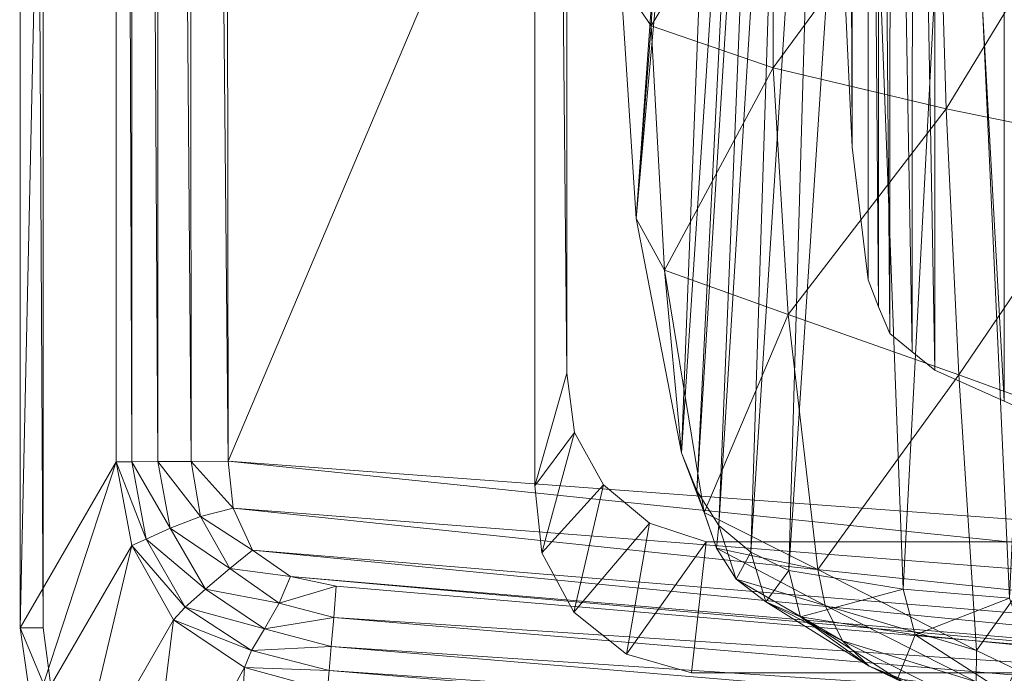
# Model space of a CAD drawing. Header units: inches. Extents: x 813 to 1305, y 19 to 194.
# Tile 76 of 256: x 1158.84 to 1160.5, y 65.21 to 66.31. Entities that reach past the tile are written whole.
import ezdxf

# ---------------------------------------------------------------- set-up
doc = ezdxf.new("R2010")
doc.units = ezdxf.units.IN
doc.header["$MEASUREMENT"] = 0
doc.layers.add('CET color Grey98', color=7, linetype='Continuous', true_color=0xfafafa)
doc.layers.add('CET Default', color=7, linetype='Continuous')

# ---------------------------------------------------------------- blocks, each defined once
blk = doc.blocks.new('*C286')
at = {"layer": 'CET color Grey98', "linetype": 'Continuous', "lineweight": 0}
for points in [[(12.3186, 15.5457, 3.946), (1.883, 12.4515, 5.2733), (1.7309, 12.2743, 7.7141), (12.3186, 15.5457, 3.946)], [(12.3354, 15.538, 3.9865), (12.3186, 15.5457, 3.946), (1.7309, 12.2743, 7.7141), (12.3354, 15.538, 3.9865)], [(12.3354, 15.538, 3.9865), (1.7309, 12.2743, 7.7141), (1.7483, 12.2661, 7.7558), (12.3354, 15.538, 3.9865)], [(12.3544, 15.5128, 4.018), (12.3354, 15.538, 3.9865), (1.7483, 12.2661, 7.7558), (12.3544, 15.5128, 4.018)], [(12.3186, 15.5457, 3.946), (11.2955, 15.2836, 3.3192), (1.883, 12.4515, 5.2733), (12.3186, 15.5457, 3.946)], [(12.3544, 15.5128, 4.018), (1.7483, 12.2661, 7.7558), (1.7679, 12.2394, 7.7876), (12.3544, 15.5128, 4.018)], [(12.3718, 15.475, 4.0341), (12.3544, 15.5128, 4.018), (1.7679, 12.2394, 7.7876), (12.3718, 15.475, 4.0341)], [(12.3718, 15.475, 4.0341), (1.7679, 12.2394, 7.7876), (1.7855, 12.1998, 7.8028), (12.3718, 15.475, 4.0341)], [(2.0573, 11.3634, 7.8028), (12.555, 14.8954, 4.018), (12.5469, 14.9362, 4.0341), (2.0573, 11.3634, 7.8028)], [(2.0573, 11.3634, 7.8028), (2.0663, 11.321, 7.7876), (12.555, 14.8954, 4.018), (2.0573, 11.3634, 7.8028)], [(2.0663, 11.321, 7.7876), (12.5545, 14.8638, 3.9865), (12.555, 14.8954, 4.018), (2.0663, 11.321, 7.7876)], [(2.0663, 11.321, 7.7876), (2.0661, 11.2879, 7.7558), (12.5545, 14.8638, 3.9865), (2.0663, 11.321, 7.7876)], [(2.0661, 11.2879, 7.7558), (12.5454, 14.8477, 3.946), (12.5545, 14.8638, 3.9865), (2.0661, 11.2879, 7.7558)], [(2.0569, 11.271, 7.7141), (11.5636, 14.4584, 3.3192), (12.5454, 14.8477, 3.946), (2.0569, 11.271, 7.7141)], [(2.0661, 11.2879, 7.7558), (2.0569, 11.271, 7.7141), (12.5454, 14.8477, 3.946), (2.0661, 11.2879, 7.7558)], [(12.5454, 14.8477, 3.946), (11.5636, 14.4584, 3.3192), (11.7736, 14.5304, 3.2506), (12.5454, 14.8477, 3.946)], [(13.3171, 14.848, 25.3857), (13.1568, 14.5476, 26.0632), (13.2966, 14.5095, 26.069), (13.3171, 14.848, 25.3857)], [(13.4631, 14.8112, 25.3867), (13.3171, 14.848, 25.3857), (13.2966, 14.5095, 26.069), (13.4631, 14.8112, 25.3867)], [(13.4631, 14.8112, 25.3867), (13.2966, 14.5095, 26.069), (13.4159, 14.4288, 26.0652), (13.4631, 14.8112, 25.3867)], [(13.5869, 14.7268, 25.3858), (13.4631, 14.8112, 25.3867), (13.4159, 14.4288, 26.0652), (13.5869, 14.7268, 25.3858)], [(10.4931, 14.7376, 26.1117), (10.4896, 14.6969, 26.1425), (13.1541, 14.5144, 26.1054), (10.4931, 14.7376, 26.1117)], [(10.4931, 14.7376, 26.1117), (13.1541, 14.5144, 26.1054), (13.1568, 14.5476, 26.0632), (10.4931, 14.7376, 26.1117)], [(13.5869, 14.7268, 25.3858), (13.4159, 14.4288, 26.0652), (13.4862, 14.3041, 26.0473), (13.5869, 14.7268, 25.3858)], [(13.6527, 14.5919, 25.3823), (13.5869, 14.7268, 25.3858), (13.4862, 14.3041, 26.0473), (13.6527, 14.5919, 25.3823)], [(10.4896, 14.6969, 26.1425), (10.4856, 14.6503, 26.163), (13.1506, 14.4737, 26.1399), (10.4896, 14.6969, 26.1425)], [(10.4896, 14.6969, 26.1425), (13.1506, 14.4737, 26.1399), (13.1541, 14.5144, 26.1054), (10.4896, 14.6969, 26.1425)], [(10.4856, 14.6503, 26.163), (10.4813, 14.5995, 26.1723), (13.1465, 14.4249, 26.1612), (10.4856, 14.6503, 26.163)], [(10.4856, 14.6503, 26.163), (13.1465, 14.4249, 26.1612), (13.1506, 14.4737, 26.1399), (10.4856, 14.6503, 26.163)], [(11.7868, 14.6145, 15.4054), (12.0645, 14.4806, 15.5007), (11.8081, 14.1207, 15.3184), (11.7868, 14.6145, 15.4054)], [(12.0645, 14.4806, 15.5007), (11.7868, 14.6145, 15.4054), (12.065, 14.5334, 15.5284), (12.0645, 14.4806, 15.5007)], [(12.0507, 14.5843, 15.5699), (12.0206, 14.615, 15.6205), (12.245, 14.5071, 15.7505), (12.0507, 14.5843, 15.5699)], [(12.245, 14.5071, 15.7505), (12.0206, 14.615, 15.6205), (12.1972, 14.5283, 15.7887), (12.245, 14.5071, 15.7505)], [(10.3155, 14.5565, 26.1723), (13.2832, 14.3118, 26.1723), (10.3923, 14.596, 26.1723), (10.3155, 14.5565, 26.1723)], [(10.3923, 14.596, 26.1723), (13.2193, 14.3558, 26.1723), (10.4813, 14.5995, 26.1723), (10.3923, 14.596, 26.1723)], [(13.2832, 14.3118, 26.1723), (13.2193, 14.3558, 26.1723), (10.3923, 14.596, 26.1723), (13.2832, 14.3118, 26.1723)], [(13.2193, 14.3558, 26.1723), (13.1421, 14.3725, 26.1724), (10.4813, 14.5995, 26.1723), (13.2193, 14.3558, 26.1723)], [(10.4813, 14.5995, 26.1723), (13.1421, 14.3725, 26.1724), (13.1465, 14.4249, 26.1612), (10.4813, 14.5995, 26.1723)], [(13.6527, 14.5919, 25.3823), (13.4862, 14.3041, 26.0473), (13.5129, 14.1628, 26.0287), (13.6527, 14.5919, 25.3823)], [(13.674, 14.4427, 25.3787), (13.6527, 14.5919, 25.3823), (13.5129, 14.1628, 26.0287), (13.674, 14.4427, 25.3787)], [(13.6177, 14.5784, 25.3308), (13.6527, 14.5919, 25.3823), (13.674, 14.4427, 25.3787), (13.6177, 14.5784, 25.3308)], [(12.065, 14.5334, 15.5284), (12.0507, 14.5843, 15.5699), (12.2901, 14.4646, 15.6983), (12.065, 14.5334, 15.5284)], [(12.2901, 14.4646, 15.6983), (12.0507, 14.5843, 15.5699), (12.245, 14.5071, 15.7505), (12.2901, 14.4646, 15.6983)], [(13.6356, 14.4427, 25.3308), (13.6177, 14.5784, 25.3308), (13.674, 14.4427, 25.3787), (13.6356, 14.4427, 25.3308)], [(10.2792, 14.4768, 26.1723), (13.3158, 14.2408, 26.1724), (10.3155, 14.5565, 26.1723), (10.2792, 14.4768, 26.1723)], [(13.3158, 14.2408, 26.1724), (13.2832, 14.3118, 26.1723), (10.3155, 14.5565, 26.1723), (13.3158, 14.2408, 26.1724)], [(12.1677, 14.4541, 16.1213), (12.0162, 14.5521, 15.9466), (11.9812, 14.4728, 16.3022), (12.1677, 14.4541, 16.1213)], [(12.1972, 14.5283, 15.7887), (12.0162, 14.5521, 15.9466), (12.1677, 14.4541, 16.1213), (12.1972, 14.5283, 15.7887)], [(13.2966, 14.5095, 26.069), (13.1568, 14.5476, 26.0632), (13.1541, 14.5144, 26.1054), (13.2966, 14.5095, 26.069)], [(12.0645, 14.4806, 15.5007), (12.065, 14.5334, 15.5284), (12.3189, 14.4047, 15.6498), (12.0645, 14.4806, 15.5007)], [(12.3189, 14.4047, 15.6498), (12.065, 14.5334, 15.5284), (12.2901, 14.4646, 15.6983), (12.3189, 14.4047, 15.6498)], [(12.3609, 14.4238, 15.9581), (12.1972, 14.5283, 15.7887), (12.1677, 14.4541, 16.1213), (12.3609, 14.4238, 15.9581)], [(12.245, 14.5071, 15.7505), (12.1972, 14.5283, 15.7887), (12.3609, 14.4238, 15.9581), (12.245, 14.5071, 15.7505)], [(12.2901, 14.4646, 15.6983), (12.245, 14.5071, 15.7505), (12.4192, 14.3987, 15.9382), (12.2901, 14.4646, 15.6983)], [(12.4192, 14.3987, 15.9382), (12.245, 14.5071, 15.7505), (12.3609, 14.4238, 15.9581), (12.4192, 14.3987, 15.9382)], [(12.5441, 14.5181, 25.3047), (12.6534, 14.4871, 25.3047), (12.5193, 14.2977, 24.9962), (12.5441, 14.5181, 25.3047)], [(13.2846, 14.4806, 26.1119), (13.1541, 14.5144, 26.1054), (13.1506, 14.4737, 26.1399), (13.2846, 14.4806, 26.1119)], [(13.2846, 14.4806, 26.1119), (13.2966, 14.5095, 26.069), (13.1541, 14.5144, 26.1054), (13.2846, 14.4806, 26.1119)], [(13.4159, 14.4288, 26.0652), (13.2966, 14.5095, 26.069), (13.2846, 14.4806, 26.1119), (13.4159, 14.4288, 26.0652)], [(12.6534, 14.4871, 25.3047), (12.6149, 14.266, 24.9962), (12.5193, 14.2977, 24.9962), (12.6534, 14.4871, 25.3047)], [(12.6534, 14.4871, 25.3047), (12.7421, 14.4162, 25.3047), (12.6149, 14.266, 24.9962), (12.6534, 14.4871, 25.3047)], [(10.271, 14.3879, 26.1724), (13.3239, 14.162, 26.1725), (10.2792, 14.4768, 26.1723), (10.271, 14.3879, 26.1724)], [(13.3239, 14.162, 26.1725), (13.3158, 14.2408, 26.1724), (10.2792, 14.4768, 26.1723), (13.3239, 14.162, 26.1725)], [(12.0645, 14.4806, 15.5007), (12.0942, 14.0163, 15.4178), (11.8081, 14.1207, 15.3184), (12.0645, 14.4806, 15.5007)], [(12.1677, 14.4541, 16.1213), (11.9812, 14.4728, 16.3022), (12.0089, 14.3925, 16.5467), (12.1677, 14.4541, 16.1213)], [(12.0645, 14.4806, 15.5007), (12.3316, 14.3444, 15.618), (12.0942, 14.0163, 15.4178), (12.0645, 14.4806, 15.5007)], [(12.3316, 14.3444, 15.618), (12.0645, 14.4806, 15.5007), (12.3189, 14.4047, 15.6498), (12.3316, 14.3444, 15.618)], [(13.2627, 14.4442, 26.1443), (13.1506, 14.4737, 26.1399), (13.1465, 14.4249, 26.1612), (13.2627, 14.4442, 26.1443)], [(13.2627, 14.4442, 26.1443), (13.2846, 14.4806, 26.1119), (13.1506, 14.4737, 26.1399), (13.2627, 14.4442, 26.1443)], [(13.3964, 14.4077, 26.1121), (13.2846, 14.4806, 26.1119), (13.2627, 14.4442, 26.1443), (13.3964, 14.4077, 26.1121)], [(13.3964, 14.4077, 26.1121), (13.4159, 14.4288, 26.0652), (13.2846, 14.4806, 26.1119), (13.3964, 14.4077, 26.1121)], [(12.1878, 14.3772, 16.3673), (12.1677, 14.4541, 16.1213), (12.0089, 14.3925, 16.5467), (12.1878, 14.3772, 16.3673)], [(12.3609, 14.4238, 15.9581), (12.1677, 14.4541, 16.1213), (12.1878, 14.3772, 16.3673), (12.3609, 14.4238, 15.9581)], [(12.3189, 14.4047, 15.6498), (12.2901, 14.4646, 15.6983), (12.4689, 14.3608, 15.9076), (12.3189, 14.4047, 15.6498)], [(12.4689, 14.3608, 15.9076), (12.2901, 14.4646, 15.6983), (12.4192, 14.3987, 15.9382), (12.4689, 14.3608, 15.9076)], [(13.2383, 14.401, 26.163), (13.2627, 14.4442, 26.1443), (13.1465, 14.4249, 26.1612), (13.2383, 14.401, 26.163)], [(13.3622, 14.3772, 26.1457), (13.2627, 14.4442, 26.1443), (13.2383, 14.401, 26.163), (13.3622, 14.3772, 26.1457)], [(13.3622, 14.3772, 26.1457), (13.3964, 14.4077, 26.1121), (13.2627, 14.4442, 26.1443), (13.3622, 14.3772, 26.1457)], [(13.675, 7.0371, 25.3781), (13.674, 14.4427, 25.3787), (13.5118, 7.0311, 26.0382), (13.675, 7.0371, 25.3781)], [(13.674, 14.4427, 25.3787), (13.5129, 14.1628, 26.0287), (13.5118, 7.0311, 26.0382), (13.674, 14.4427, 25.3787)], [(13.674, 14.4427, 25.3787), (13.675, 7.0371, 25.3781), (13.6356, 14.4427, 25.3308), (13.674, 14.4427, 25.3787)], [(13.675, 7.0371, 25.3781), (13.6365, 7.0371, 25.3308), (13.6356, 14.4427, 25.3308), (13.675, 7.0371, 25.3781)], [(12.3804, 14.3458, 16.2051), (12.3609, 14.4238, 15.9581), (12.1878, 14.3772, 16.3673), (12.3804, 14.3458, 16.2051)], [(12.4192, 14.3987, 15.9382), (12.3609, 14.4238, 15.9581), (12.3804, 14.3458, 16.2051), (12.4192, 14.3987, 15.9382)], [(13.2383, 14.401, 26.163), (13.1465, 14.4249, 26.1612), (13.1421, 14.3725, 26.1724), (13.2383, 14.401, 26.163)], [(13.4862, 14.3041, 26.0473), (13.4159, 14.4288, 26.0652), (13.3964, 14.4077, 26.1121), (13.4862, 14.3041, 26.0473)], [(12.3316, 14.3444, 15.618), (12.3189, 14.4047, 15.6498), (12.5018, 14.3085, 15.8751), (12.3316, 14.3444, 15.618)], [(12.5018, 14.3085, 15.8751), (12.3189, 14.4047, 15.6498), (12.4689, 14.3608, 15.9076), (12.5018, 14.3085, 15.8751)], [(12.7421, 14.4162, 25.3047), (12.6924, 14.2016, 24.9962), (12.6149, 14.266, 24.9962), (12.7421, 14.4162, 25.3047)], [(12.7421, 14.4162, 25.3047), (12.7963, 14.3164, 25.3047), (12.6924, 14.2016, 24.9962), (12.7421, 14.4162, 25.3047)], [(13.4619, 14.2933, 26.1004), (13.3964, 14.4077, 26.1121), (13.3622, 14.3772, 26.1457), (13.4619, 14.2933, 26.1004)], [(13.4619, 14.2933, 26.1004), (13.4862, 14.3041, 26.0473), (13.3964, 14.4077, 26.1121), (13.4619, 14.2933, 26.1004)], [(10.271, 14.3879, 26.1724), (10.2633, 6.9312, 26.1799), (13.3239, 14.162, 26.1725), (10.271, 14.3879, 26.1724)], [(12.0089, 14.3925, 16.5467), (11.9264, 12.6327, 22.4104), (12.0925, 12.5626, 22.4017), (12.0089, 14.3925, 16.5467)], [(12.1878, 14.3772, 16.3673), (12.0089, 14.3925, 16.5467), (12.0925, 12.5626, 22.4017), (12.1878, 14.3772, 16.3673)], [(12.4444, 14.3148, 16.1978), (12.4192, 14.3987, 15.9382), (12.3804, 14.3458, 16.2051), (12.4444, 14.3148, 16.1978)], [(12.4689, 14.3608, 15.9076), (12.4192, 14.3987, 15.9382), (12.4444, 14.3148, 16.1978), (12.4689, 14.3608, 15.9076)], [(13.2193, 14.3558, 26.1723), (13.2383, 14.401, 26.163), (13.1421, 14.3725, 26.1724), (13.2193, 14.3558, 26.1723)], [(13.3215, 14.3427, 26.1645), (13.2383, 14.401, 26.163), (13.2193, 14.3558, 26.1723), (13.3215, 14.3427, 26.1645)], [(13.3215, 14.3427, 26.1645), (13.3622, 14.3772, 26.1457), (13.2383, 14.401, 26.163), (13.3215, 14.3427, 26.1645)], [(12.1878, 14.3772, 16.3673), (12.0925, 12.5626, 22.4017), (12.2585, 12.4926, 22.393), (12.1878, 14.3772, 16.3673)], [(12.3804, 14.3458, 16.2051), (12.1878, 14.3772, 16.3673), (12.2585, 12.4926, 22.393), (12.3804, 14.3458, 16.2051)], [(13.4215, 14.2747, 26.14), (13.3622, 14.3772, 26.1457), (13.3215, 14.3427, 26.1645), (13.4215, 14.2747, 26.14)], [(13.4215, 14.2747, 26.14), (13.4619, 14.2933, 26.1004), (13.3622, 14.3772, 26.1457), (13.4215, 14.2747, 26.14)], [(12.4981, 14.2699, 16.1864), (12.4689, 14.3608, 15.9076), (12.4444, 14.3148, 16.1978), (12.4981, 14.2699, 16.1864)], [(12.5018, 14.3085, 15.8751), (12.4689, 14.3608, 15.9076), (12.4981, 14.2699, 16.1864), (12.5018, 14.3085, 15.8751)], [(13.2832, 14.3118, 26.1723), (13.3215, 14.3427, 26.1645), (13.2193, 14.3558, 26.1723), (13.2832, 14.3118, 26.1723)], [(12.3316, 14.3444, 15.618), (12.3812, 13.9146, 15.5437), (12.0942, 14.0163, 15.4178), (12.3316, 14.3444, 15.618)], [(12.3804, 14.3458, 16.2051), (12.2585, 12.4926, 22.393), (12.3258, 12.4546, 22.3888), (12.3804, 14.3458, 16.2051)], [(12.4444, 14.3148, 16.1978), (12.3804, 14.3458, 16.2051), (12.3258, 12.4546, 22.3888), (12.4444, 14.3148, 16.1978)], [(12.3316, 14.3444, 15.618), (12.5229, 14.2484, 15.8498), (12.3812, 13.9146, 15.5437), (12.3316, 14.3444, 15.618)], [(12.5229, 14.2484, 15.8498), (12.3316, 14.3444, 15.618), (12.5018, 14.3085, 15.8751), (12.5229, 14.2484, 15.8498)], [(13.3706, 14.2548, 26.1638), (13.3215, 14.3427, 26.1645), (13.2832, 14.3118, 26.1723), (13.3706, 14.2548, 26.1638)], [(13.3706, 14.2548, 26.1638), (13.4215, 14.2747, 26.14), (13.3215, 14.3427, 26.1645), (13.3706, 14.2548, 26.1638)], [(12.4444, 14.3148, 16.1978), (12.3258, 12.4546, 22.3888), (12.383, 12.4029, 22.3841), (12.4444, 14.3148, 16.1978)], [(12.4981, 14.2699, 16.1864), (12.4444, 14.3148, 16.1978), (12.383, 12.4029, 22.3841), (12.4981, 14.2699, 16.1864)], [(12.535, 14.2119, 16.1705), (12.5018, 14.3085, 15.8751), (12.4981, 14.2699, 16.1864), (12.535, 14.2119, 16.1705)], [(12.5229, 14.2484, 15.8498), (12.5018, 14.3085, 15.8751), (12.535, 14.2119, 16.1705), (12.5229, 14.2484, 15.8498)], [(12.7963, 14.3164, 25.3047), (12.741, 14.1134, 24.9962), (12.6924, 14.2016, 24.9962), (12.7963, 14.3164, 25.3047)], [(12.7963, 14.3164, 25.3047), (12.8076, 14.2034, 25.3047), (12.741, 14.1134, 24.9962), (12.7963, 14.3164, 25.3047)], [(13.3158, 14.2408, 26.1724), (13.3706, 14.2548, 26.1638), (13.2832, 14.3118, 26.1723), (13.3158, 14.2408, 26.1724)], [(13.4862, 14.1628, 26.0862), (13.4619, 14.2933, 26.1004), (13.4215, 14.2747, 26.14), (13.4862, 14.1628, 26.0862)], [(13.5129, 14.1628, 26.0287), (13.4862, 14.3041, 26.0473), (13.4619, 14.2933, 26.1004), (13.5129, 14.1628, 26.0287)], [(13.4862, 14.1628, 26.0862), (13.5129, 14.1628, 26.0287), (13.4619, 14.2933, 26.1004), (13.4862, 14.1628, 26.0862)], [(13.4425, 14.1626, 26.1322), (13.4215, 14.2747, 26.14), (13.3706, 14.2548, 26.1638), (13.4425, 14.1626, 26.1322)], [(13.4425, 14.1626, 26.1322), (13.4862, 14.1628, 26.0862), (13.4215, 14.2747, 26.14), (13.4425, 14.1626, 26.1322)], [(12.4981, 14.2699, 16.1864), (12.383, 12.4029, 22.3841), (12.4188, 12.3349, 22.3797), (12.4981, 14.2699, 16.1864)], [(12.535, 14.2119, 16.1705), (12.4981, 14.2699, 16.1864), (12.4188, 12.3349, 22.3797), (12.535, 14.2119, 16.1705)], [(13.3864, 14.1623, 26.1619), (13.3706, 14.2548, 26.1638), (13.3158, 14.2408, 26.1724), (13.3864, 14.1623, 26.1619)], [(13.3864, 14.1623, 26.1619), (13.4425, 14.1626, 26.1322), (13.3706, 14.2548, 26.1638), (13.3864, 14.1623, 26.1619)], [(12.5229, 14.2484, 15.8498), (12.5896, 13.8398, 15.78), (12.3812, 13.9146, 15.5437), (12.5229, 14.2484, 15.8498)], [(12.5229, 14.2484, 15.8498), (12.5608, 14.1476, 16.1525), (12.5896, 13.8398, 15.78), (12.5229, 14.2484, 15.8498)], [(12.5608, 14.1476, 16.1525), (12.5229, 14.2484, 15.8498), (12.535, 14.2119, 16.1705), (12.5608, 14.1476, 16.1525)], [(13.3239, 14.162, 26.1725), (13.3864, 14.1623, 26.1619), (13.3158, 14.2408, 26.1724), (13.3239, 14.162, 26.1725)], [(12.535, 14.2119, 16.1705), (12.4188, 12.3349, 22.3797), (12.4378, 12.2598, 22.3771), (12.535, 14.2119, 16.1705)], [(12.5608, 14.1476, 16.1525), (12.535, 14.2119, 16.1705), (12.4378, 12.2598, 22.3771), (12.5608, 14.1476, 16.1525)], [(12.8076, 14.2034, 25.3047), (12.7541, 14.0135, 24.9962), (12.741, 14.1134, 24.9962), (12.8076, 14.2034, 25.3047)], [(12.8076, 14.2034, 25.3047), (12.8075, 8.5068, 25.3047), (12.7541, 14.0135, 24.9962), (12.8076, 14.2034, 25.3047)], [(10.2633, 6.9312, 26.1799), (13.3338, 7.0311, 26.1802), (13.3239, 14.162, 26.1725), (10.2633, 6.9312, 26.1799)], [(13.3864, 14.1623, 26.1619), (13.3239, 14.162, 26.1725), (13.392, 7.0311, 26.1644), (13.3864, 14.1623, 26.1619)], [(13.3239, 14.162, 26.1725), (13.3338, 7.0311, 26.1802), (13.392, 7.0311, 26.1644), (13.3239, 14.162, 26.1725)], [(13.4425, 14.1626, 26.1322), (13.3864, 14.1623, 26.1619), (13.4429, 7.0311, 26.1344), (13.4425, 14.1626, 26.1322)], [(13.3864, 14.1623, 26.1619), (13.392, 7.0311, 26.1644), (13.4429, 7.0311, 26.1344), (13.3864, 14.1623, 26.1619)], [(13.4862, 14.1628, 26.0862), (13.4425, 14.1626, 26.1322), (13.4838, 7.0311, 26.0916), (13.4862, 14.1628, 26.0862)], [(13.4425, 14.1626, 26.1322), (13.4429, 7.0311, 26.1344), (13.4838, 7.0311, 26.0916), (13.4425, 14.1626, 26.1322)], [(13.4862, 14.1628, 26.0862), (13.4838, 7.0311, 26.0916), (13.5118, 7.0311, 26.0382), (13.4862, 14.1628, 26.0862)], [(13.5129, 14.1628, 26.0287), (13.4862, 14.1628, 26.0862), (13.5118, 7.0311, 26.0382), (13.5129, 14.1628, 26.0287)], [(12.5608, 14.1476, 16.1525), (12.4378, 12.2598, 22.3771), (12.4768, 11.9693, 22.3742), (12.5608, 14.1476, 16.1525)], [(12.6374, 13.7532, 16.0808), (12.5608, 14.1476, 16.1525), (12.4768, 11.9693, 22.3742), (12.6374, 13.7532, 16.0808)], [(12.5608, 14.1476, 16.1525), (12.6374, 13.7532, 16.0808), (12.5896, 13.8398, 15.78), (12.5608, 14.1476, 16.1525)], [(11.8081, 14.1207, 15.3184), (12.0942, 14.0163, 15.4178), (11.8293, 13.6269, 15.2315), (11.8081, 14.1207, 15.3184)], [(12.0179, 14.0606, 15.9465), (12.0171, 12.0042, 23.6182), (12.1338, 11.9519, 23.6182), (12.0179, 14.0606, 15.9465)], [(12.1346, 14.0083, 15.9465), (12.0179, 14.0606, 15.9465), (12.1338, 11.9519, 23.6182), (12.1346, 14.0083, 15.9465)], [(12.0942, 14.0163, 15.4178), (12.1155, 13.5681, 15.3357), (11.8293, 13.6269, 15.2315), (12.0942, 14.0163, 15.4178)], [(12.0942, 14.0163, 15.4178), (12.3812, 13.9146, 15.5437), (12.1155, 13.5681, 15.3357), (12.0942, 14.0163, 15.4178)], [(12.1346, 14.0083, 15.9465), (12.1338, 11.9519, 23.6182), (12.1716, 11.9211, 23.6196), (12.1346, 14.0083, 15.9465)], [(12.1724, 13.9775, 15.9479), (12.1346, 14.0083, 15.9465), (12.1716, 11.9211, 23.6196), (12.1724, 13.9775, 15.9479)], [(12.8075, 8.5068, 25.3047), (12.7541, 8.5066, 24.9962), (12.7541, 14.0135, 24.9962), (12.8075, 8.5068, 25.3047)], [(12.1724, 13.9775, 15.9479), (12.1716, 11.9211, 23.6196), (12.2094, 11.8903, 23.621), (12.1724, 13.9775, 15.9479)], [(12.2102, 13.9466, 15.9493), (12.1724, 13.9775, 15.9479), (12.2094, 11.8903, 23.621), (12.2102, 13.9466, 15.9493)], [(12.2102, 13.9466, 15.9493), (12.2094, 11.8903, 23.621), (12.2283, 11.8456, 23.62), (12.2102, 13.9466, 15.9493)], [(12.2291, 13.902, 15.9483), (12.2102, 13.9466, 15.9493), (12.2283, 11.8456, 23.62), (12.2291, 13.902, 15.9483)], [(12.3812, 13.9146, 15.5437), (12.4064, 13.4995, 15.4711), (12.1155, 13.5681, 15.3357), (12.3812, 13.9146, 15.5437)], [(12.3812, 13.9146, 15.5437), (12.5896, 13.8398, 15.78), (12.4064, 13.4995, 15.4711), (12.3812, 13.9146, 15.5437)], [(12.2291, 13.902, 15.9483), (12.2283, 11.8456, 23.62), (12.2462, 11.8002, 23.6189), (12.2291, 13.902, 15.9483)], [(12.247, 13.8566, 15.9472), (12.2291, 13.902, 15.9483), (12.2462, 11.8002, 23.6189), (12.247, 13.8566, 15.9472)], [(12.5896, 13.8398, 15.78), (12.612, 13.4288, 15.7079), (12.4064, 13.4995, 15.4711), (12.5896, 13.8398, 15.78)], [(12.5896, 13.8398, 15.78), (12.6374, 13.7532, 16.0808), (12.612, 13.4288, 15.7079), (12.5896, 13.8398, 15.78)], [(12.6374, 13.7532, 16.0808), (12.4768, 11.9693, 22.3742), (12.4897, 11.6764, 22.3726), (12.6374, 13.7532, 16.0808)], [(12.6632, 13.3541, 16.0005), (12.6374, 13.7532, 16.0808), (12.4897, 11.6764, 22.3726), (12.6632, 13.3541, 16.0005)], [(12.6374, 13.7532, 16.0808), (12.6632, 13.3541, 16.0005), (12.612, 13.4288, 15.7079), (12.6374, 13.7532, 16.0808)], [(11.8293, 13.6269, 15.2315), (12.1155, 13.5681, 15.3357), (11.8506, 13.133, 15.1445), (11.8293, 13.6269, 15.2315)], [(12.2739, 13.6328, 15.9332), (12.273, 11.5765, 23.6049), (12.2832, 11.351, 23.5995), (12.2739, 13.6328, 15.9332)], [(12.2841, 13.4074, 15.9278), (12.2739, 13.6328, 15.9332), (12.2832, 11.351, 23.5995), (12.2841, 13.4074, 15.9278)], [(12.1155, 13.5681, 15.3357), (12.1288, 13.1202, 15.2525), (11.8506, 13.133, 15.1445), (12.1155, 13.5681, 15.3357)], [(12.1155, 13.5681, 15.3357), (12.4064, 13.4995, 15.4711), (12.1288, 13.1202, 15.2525), (12.1155, 13.5681, 15.3357)], [(12.4064, 13.4995, 15.4711), (12.4057, 13.0851, 15.3951), (12.1288, 13.1202, 15.2525), (12.4064, 13.4995, 15.4711)], [(12.4064, 13.4995, 15.4711), (12.612, 13.4288, 15.7079), (12.4057, 13.0851, 15.3951), (12.4064, 13.4995, 15.4711)], [(12.612, 13.4288, 15.7079), (12.5909, 13.019, 15.6302), (12.4057, 13.0851, 15.3951), (12.612, 13.4288, 15.7079)], [(12.612, 13.4288, 15.7079), (12.6632, 13.3541, 16.0005), (12.5909, 13.019, 15.6302), (12.612, 13.4288, 15.7079)]]:
    blk.add_3dface(points, dxfattribs=at)
for points, invisible_edges in [([(12.5469, 14.9362, 4.0341), (12.3718, 15.475, 4.0341), (1.7855, 12.1998, 7.8028), (12.5469, 14.9362, 4.0341)], 4), ([(12.5469, 14.9362, 4.0341), (1.7855, 12.1998, 7.8028), (2.0573, 11.3634, 7.8028), (12.5469, 14.9362, 4.0341)], 9), ([(11.0705, 14.2977, 24.9962), (11.0457, 14.5181, 25.3047), (12.5441, 14.5181, 25.3047), (11.0705, 14.2977, 24.9962)], 4), ([(12.5193, 14.2977, 24.9962), (11.0705, 14.2977, 24.9962), (12.5441, 14.5181, 25.3047), (12.5193, 14.2977, 24.9962)], 2), ([(11.0705, 14.2977, 24.9962), (12.5193, 14.2977, 24.9962), (10.9749, 14.266, 24.9962), (11.0705, 14.2977, 24.9962)], 2), ([(12.5193, 14.2977, 24.9962), (12.6149, 14.266, 24.9962), (10.9749, 14.266, 24.9962), (12.5193, 14.2977, 24.9962)], 6), ([(10.9749, 14.266, 24.9962), (12.6149, 14.266, 24.9962), (10.8974, 14.2016, 24.9962), (10.9749, 14.266, 24.9962)], 11), ([(12.6149, 14.266, 24.9962), (12.6924, 14.2016, 24.9962), (10.8974, 14.2016, 24.9962), (12.6149, 14.266, 24.9962)], 6), ([(10.8974, 14.2016, 24.9962), (12.6924, 14.2016, 24.9962), (10.8488, 14.1134, 24.9962), (10.8974, 14.2016, 24.9962)], 11), ([(12.6924, 14.2016, 24.9962), (12.741, 14.1134, 24.9962), (10.8488, 14.1134, 24.9962), (12.6924, 14.2016, 24.9962)], 6), ([(10.8488, 14.1134, 24.9962), (12.741, 14.1134, 24.9962), (10.8357, 14.0135, 24.9962), (10.8488, 14.1134, 24.9962)], 11), ([(12.741, 14.1134, 24.9962), (12.7541, 14.0135, 24.9962), (10.8357, 14.0135, 24.9962), (12.741, 14.1134, 24.9962)], 6), ([(12.0179, 14.0606, 15.9465), (11.9011, 14.1125, 15.9472), (12.0171, 12.0042, 23.6182), (12.0179, 14.0606, 15.9465)], 2), ([(12.7541, 14.0135, 24.9962), (12.7541, 8.5066, 24.9962), (10.8357, 14.0135, 24.9962), (12.7541, 14.0135, 24.9962)], 6), ([(12.7541, 8.5066, 24.9962), (10.8357, 8.5066, 24.9962), (10.8357, 14.0135, 24.9962), (12.7541, 8.5066, 24.9962)], 13), ([(12.247, 13.8566, 15.9472), (12.2462, 11.8002, 23.6189), (12.273, 11.5765, 23.6049), (12.247, 13.8566, 15.9472)], 4), ([(12.2739, 13.6328, 15.9332), (12.247, 13.8566, 15.9472), (12.273, 11.5765, 23.6049), (12.2739, 13.6328, 15.9332)], 2)]:
    blk.add_3dface(points, dxfattribs=dict(at, invisible_edges=invisible_edges))
blk = doc.blocks.new('*C200')
at = {"layer": 'CET Default', "linetype": 'Continuous', "lineweight": 0, "rotation": 179.9999999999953}
blk.add_blockref('*C286', (373.7957, 892.8549), dxfattribs=at)

msp = doc.modelspace()

# ---------------------------------------------------------------- block references
at = {"layer": 'CET Default', "linetype": 'Continuous', "lineweight": 0}
msp.add_blockref('*C200', (798.7199, -813.1289), dxfattribs=at)

doc.saveas('drawing.dxf')
